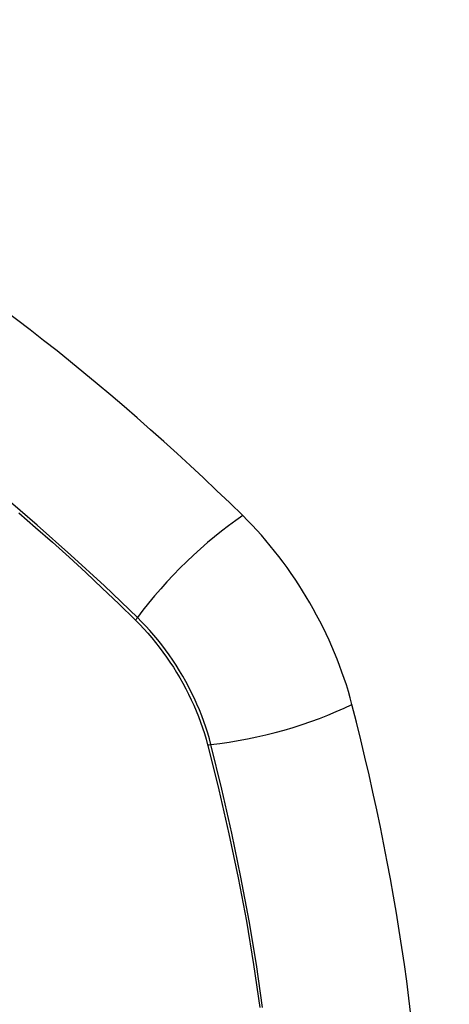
# Model space of a CAD drawing. Header units: inches. Extents: x 275.1 to 323.9, y 105.7 to 152.7.
# Tile 20 of 44: x 278.162 to 278.465, y 144.955 to 145.65. Entities that reach past the tile are written whole.
import ezdxf

# ---------------------------------------------------------------- set-up
doc = ezdxf.new("R2010")
doc.units = ezdxf.units.IN
doc.header["$MEASUREMENT"] = 0
doc.layers.add('Visible Edges(ANSI)', color=7, linetype='Continuous', lineweight=25)
doc.layers.add('Visible Tangent Edges(ANSI)', color=7, linetype='Continuous', lineweight=25)

msp = doc.modelspace()

# ---------------------------------------------------------------- linework, layer by layer
at = {"layer": 'Visible Edges(ANSI)'}
for centre, major_axis, start_param, end_param in [((278.01644, 144.47383), (-0.64961, 1.12515), 5.161526, 5.834048), ((278.27823, 145.18753), (0.08858, -0.15343), 1.121659, 2.019933), ((277.52926, 145.31765), (-0.64961, 1.12515), 3.59073, 4.263252)]:
    msp.add_ellipse(centre, major_axis=major_axis, ratio=0.57735, start_param=start_param, end_param=end_param, dxfattribs=at)
at = {"layer": 'Visible Tangent Edges(ANSI)'}
for p, q in [((278.2437, 145.22669), (278.24403, 145.22636)), ((278.29477, 145.13849), (278.29489, 145.13804))]:
    msp.add_line(p, q, dxfattribs=at)
at = {"layer": 'Visible Tangent Edges(ANSI)', "flags": 128}
for points in [[(278.24528, 145.2283), (278.22199, 145.25065), (278.19845, 145.27242), (278.17469, 145.29357), (278.15072, 145.31407)], [(278.16159, 145.30224), (278.17349, 145.29191), (278.18533, 145.28142), (278.19713, 145.27078), (278.20887, 145.25998), (278.22054, 145.24903), (278.23209, 145.238), (278.2437, 145.22669)], [(278.24403, 145.22636), (278.24693, 145.22343), (278.24978, 145.2204), (278.25259, 145.21728), (278.25534, 145.21407), (278.25804, 145.21078), (278.26068, 145.2074), (278.26326, 145.20395), (278.26578, 145.20043), (278.26823, 145.19685), (278.27061, 145.1932), (278.27291, 145.18949), (278.27513, 145.18573), (278.27727, 145.18193), (278.27933, 145.17808), (278.2813, 145.1742), (278.28319, 145.17029), (278.28498, 145.16635), (278.28668, 145.16239), (278.28828, 145.15841), (278.28978, 145.15443), (278.29118, 145.15044), (278.29248, 145.14645), (278.29368, 145.14246), (278.29477, 145.13849)], [(278.29707, 145.1386), (278.29599, 145.14266), (278.2948, 145.14673), (278.2935, 145.15081), (278.29209, 145.15489), (278.29058, 145.15897), (278.28896, 145.16303), (278.28724, 145.16709), (278.28542, 145.17112), (278.2835, 145.17513), (278.28149, 145.1791), (278.27938, 145.18303), (278.27719, 145.18693), (278.27492, 145.19077), (278.27256, 145.19456), (278.27013, 145.19829), (278.26761, 145.20195), (278.26503, 145.20554), (278.26238, 145.20906), (278.25967, 145.21249), (278.2569, 145.21584), (278.25407, 145.21911), (278.25119, 145.22227), (278.24826, 145.22534), (278.24528, 145.2283)], [(278.29489, 145.13804), (278.30266, 145.10678), (278.30978, 145.07565), (278.31625, 145.04468), (278.32205, 145.01389), (278.32719, 144.98331), (278.33166, 144.95295)], [(278.33352, 144.95301), (278.3291, 144.98344), (278.32402, 145.01411), (278.31827, 145.04498), (278.31185, 145.07603), (278.30479, 145.10725), (278.29707, 145.1386)]]:
    msp.add_lwpolyline(points, dxfattribs=at)
at = {"layer": 'Visible Tangent Edges(ANSI)'}
for centre, major_axis, ratio, start_param, end_param in [((277.9107, 144.97533), (-0.17318, 0.29996), 0.57735, 5.05527, 10.652693), ((278.30382, 145.23247), (-0.08271, -0.08432), 0.354513, 4.18549, 5.093849), ((278.25016, 145.22864), (-0.00686, -0.00706), 0.356312, 5.09202, 5.355727), ((278.32995, 145.18721), (-0.11437, -0.02947), 0.354513, 1.189336, 2.097696), ((278.29981, 145.14265), (-0.00954, -0.00241), 0.356312, 0.927458, 1.191165)]:
    msp.add_ellipse(centre, major_axis=major_axis, ratio=ratio, start_param=start_param, end_param=end_param, dxfattribs=at)
msp.add_ellipse((277.9113, 144.97567), major_axis=(0.17111, -0.29637), ratio=0.57735, dxfattribs=at)

doc.saveas('drawing.dxf')
